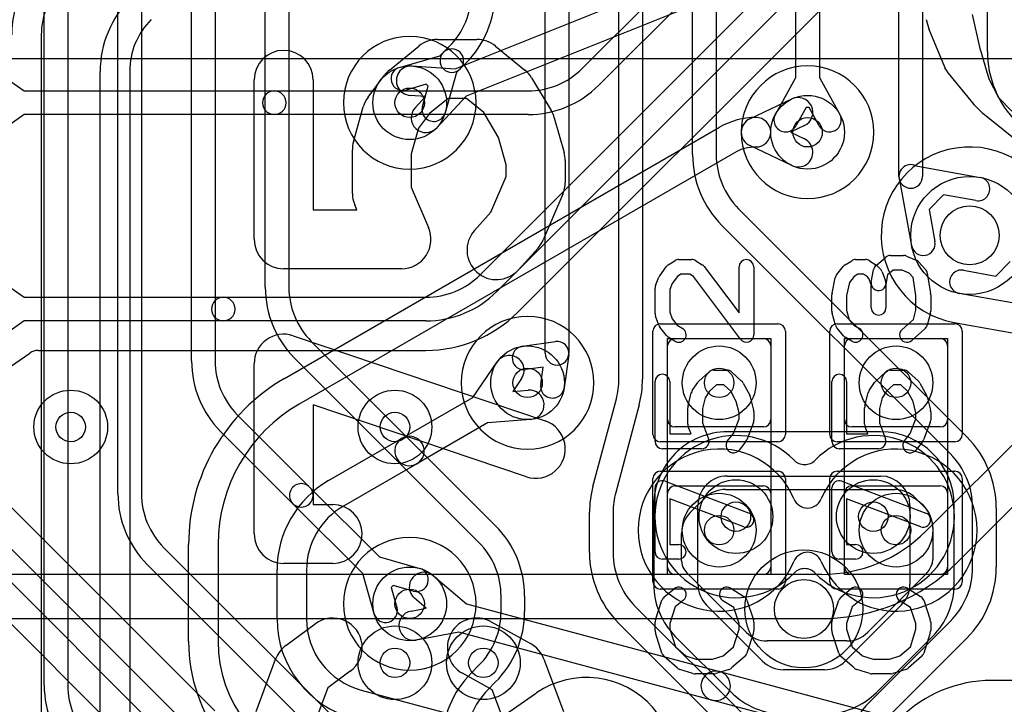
# Model space of a CAD drawing. Extents: x -0.9 to 20.9, y 0 to 28.
# Tile 24 of 44: x 7.4 to 10.8, y 10.1 to 12.4. Entities that reach past the tile are written whole.
import ezdxf

# ---------------------------------------------------------------- set-up
doc = ezdxf.new("R2010")
doc.units = 0
for name, color, linetype in [('1-2-via', 1, 'CONTINUOUS'), ('1-3-via', 1, 'CONTINUOUS'), ('3-4-bvh', 1, 'CONTINUOUS'), ('4-5-via', 1, 'CONTINUOUS'), ('4-6-via', 1, 'CONTINUOUS'), ('5-6-via', 1, 'CONTINUOUS'), ('L1', 3, 'CONTINUOUS'), ('L2', 3, 'CONTINUOUS'), ('L3', 3, 'CONTINUOUS'), ('L4', 3, 'CONTINUOUS'), ('L5', 7, 'CONTINUOUS'), ('L6', 7, 'CONTINUOUS'), ('MetalMask-A', 176, 'CONTINUOUS'), ('PartsArea-A', 111, 'CONTINUOUS'), ('PartsSilk-A', 221, 'CONTINUOUS'), ('PartsSilk-B', 221, 'CONTINUOUS'), ('Resist-A', 2, 'CONTINUOUS'), ('Silk-A', 140, 'CONTINUOUS'), ('Silk-B', 140, 'CONTINUOUS')]:
    doc.layers.add(name, color=color, linetype=linetype)

msp = doc.modelspace()

# ---------------------------------------------------------------- linework, layer by layer
at = {"layer": '1-2-via'}
for centre in [(9.8, 11.15), (10.4, 11.15)]:
    msp.add_circle(centre, 0.05, dxfattribs=at)
at = {"layer": '1-3-via'}
for centre in [(8.75, 12.1), (10.1, 12), (9.15, 11.15), (9.8, 10.65), (10.4, 10.65), (8.75, 10.4)]:
    msp.add_circle(centre, 0.05, dxfattribs=at)
at = {"layer": '3-4-bvh'}
for centre in [(10.65, 11.65), (10.08735, 10.3828)]:
    msp.add_circle(centre, 0.1, dxfattribs=at)
at = {"layer": '4-5-via'}
for centre in [(7.6, 11), (8.7, 11), (8.7, 10.2)]:
    msp.add_circle(centre, 0.05, dxfattribs=at)
at = {"layer": '4-6-via'}
for centre in [(9.8568, 10.69596), (10.323, 10.69596)]:
    msp.add_circle(centre, 0.05, dxfattribs=at)
at = {"layer": '5-6-via'}
msp.add_circle((9, 10.2), 0.05, dxfattribs=at)
at = {"layer": 'L1'}
for p, q in [((8.90436, 12.21559), (9.88402, 12.60746)), ((9.92116, 12.51462), (8.9415, 12.12275)), ((7.5, 12.33041), (7.5, 8.47426)), ((7.7, 8.67426), (7.7, 12.20609)), ((7.8, 12.20609), (7.8, 8.67426)), ((8.75781, 12.22475), (8.90436, 12.21559)), ((8.80416, 12.12166), (8.75157, 12.12495)), ((8.76834, 12.08301), (8.80416, 12.12166)), ((8.9415, 12.12275), (8.8417, 12.01505)), ((9.90358, 12.04517), (10.04642, 12.11293)), ((8.325, 11.16442), (9.80164, 12.01694)), ((10.08928, 12.02259), (10.04166, 12)), ((10.04166, 12), (10.08928, 11.97741)), ((9.85164, 11.93034), (8.375, 11.07781)), ((10.04642, 11.88707), (9.90358, 11.95483)), ((9.65, 11.3), (9.95, 11.3)), ((10.25, 11.3), (10.55, 11.3)), ((9.625, 11.025), (9.625, 11.275)), ((9.975, 11.275), (9.975, 11.025)), ((10.225, 11.025), (10.225, 11.275)), ((10.575, 11.275), (10.575, 11.025)), ((8.9637, 11.10017), (9.04714, 11.22102)), ((9.12942, 11.1642), (9.09948, 11.12084)), ((9.09948, 11.12084), (9.15201, 11.12508)), ((8.72422, 10.96191), (8.9637, 11.10017)), ((9.16007, 11.0254), (9.01371, 11.01358)), ((9.01371, 11.01358), (8.77422, 10.87531)), ((9.95, 11), (9.65, 11)), ((10.55, 11), (10.25, 11)), ((8.475, 10.81803), (8.72422, 10.96191)), ((8.77422, 10.87531), (8.525, 10.73142)), ((9.65, 10.8), (9.95, 10.8)), ((10.25, 10.8), (10.55, 10.8)), ((9.625, 10.525), (9.625, 10.775)), ((9.975, 10.775), (9.975, 10.525)), ((10.225, 10.525), (10.225, 10.775)), ((10.575, 10.775), (10.575, 10.525)), ((8, 10.27235), (8, 10.6015)), ((8.1, 10.6015), (8.1, 10.27235)), ((8.3, 10.34912), (8.3, 10.51492)), ((8.4, 10.51492), (8.4, 10.34912)), ((8.83098, 10.49522), (8.94283, 10.4001)), ((9.95, 10.5), (9.65, 10.5)), ((10.55, 10.5), (10.25, 10.5)), ((8.80634, 10.3849), (8.7662, 10.41904)), ((8.94283, 10.4001), (9.80097, 10.17018)), ((8.75451, 10.37541), (8.80634, 10.3849)), ((8.91696, 10.3035), (8.77253, 10.27705)), ((9.77509, 10.07358), (8.91696, 10.3035)), ((9.80097, 10.17018), (10.66997, 9.93735)), ((8.58529, 10.10764), (9.66999, 9.817)), ((10.64409, 9.84076), (9.77509, 10.07358))]:
    msp.add_line(p, q, dxfattribs=at)
for centre in [(8.75, 12.1), (10.1, 12), (9.15, 11.15), (9.8, 11.15), (10.4, 11.15), (9.8, 10.65), (10.4, 10.65), (8.75, 10.4)]:
    msp.add_circle(centre, 0.125, dxfattribs=at)
for centre, radius, start, end in [((7.75, 12.33041), 0.35, 135, 180), ((7.75, 12.33041), 0.25, 135, 180), ((8.05, 12.20609), 0.35, 135, 180), ((8.05, 12.20609), 0.25, 135, 180), ((8.75469, 12.17485), 0.05, 86.42224, -93.57588), ((10.06785, 12.06776), 0.05, -64.61894, 115.37858), ((8.80502, 12.04903), 0.05, 137.18827, -42.81858), ((9.92501, 11.80326), 0.24674, 90, 120.00027), ((9.92501, 12), 0.05, 115.38106, -115.38106), ((9.92501, 12), 0.05, -90, 90), ((10.06785, 11.93224), 0.05, -115.38106, 64.62142), ((9.92501, 11.80326), 0.14674, 90, 120.00011), ((9.65, 11.275), 0.025, 90, 180), ((9.95, 11.275), 0.025, 0, 90), ((10.25, 11.275), 0.025, 90, 180), ((10.55, 11.275), 0.025, 0, 90), ((9.08828, 11.19261), 0.05, -34.62775, 145.37613), ((8.65, 10.6015), 0.65, 119.99985, 180), ((9.15604, 11.07524), 0.05, -85.37719, 94.61828), ((8.65, 10.6015), 0.55, 120.00021, 180), ((9.65, 11.025), 0.025, 180, -90), ((9.95, 11.025), 0.025, -90, 0), ((10.25, 11.025), 0.025, 180, -90), ((10.55, 11.025), 0.025, -90, 0), ((8.74922, 10.91861), 0.05, 120.00073, -60.00005), ((8.74922, 10.91861), 0.05, -59.99927, 120.00048), ((8.65, 10.51492), 0.35, 119.99991, 180), ((9.65, 10.775), 0.025, 90, 180), ((9.95, 10.775), 0.025, 0, 90), ((10.25, 10.775), 0.025, 90, 180), ((10.55, 10.775), 0.025, 0, 90), ((8.65, 10.51492), 0.25, 120.00073, 180), ((9.65, 10.525), 0.025, 180, -90), ((9.95, 10.525), 0.025, -90, 0), ((10.25, 10.525), 0.025, 180, -90), ((10.55, 10.525), 0.025, -90, 0), ((8.79859, 10.45713), 0.05, 49.62368, -130.37724), ((8.76352, 10.32623), 0.05, 100.38172, -79.6219), ((8.65, 10.34912), 0.35, 180, -105.00068), ((8.65, 10.34912), 0.25, 180, -105.00125), ((8.55, 10.27234), 0.55, 179.99896, -105.00014), ((8.55, 10.27234), 0.45, 179.99873, -105.00007), ((9.78803, 10.12188), 0.05, 75.00215, -104.99829), ((9.78803, 10.12188), 0.05, -104.99785, 75.00099)]:
    msp.add_arc(centre, radius, start, end, dxfattribs=at)
at = {"layer": 'L2'}
for centre in [(8.75, 12.1), (10.1, 12), (9.15, 11.15), (9.8, 11.15), (10.4, 11.15), (9.8, 10.65), (10.4, 10.65), (8.75, 10.4)]:
    msp.add_circle(centre, 0.125, dxfattribs=at)
for centre, radius, start, end in [((8.75, 12.1), 0.22504, 90, -90), ((8.75, 12.1), 0.22504, -90, 90), ((10.1, 12), 0.22504, 90, -90), ((10.1, 12), 0.22504, -90, 90), ((9.15, 11.15), 0.22504, 90, -90), ((9.15, 11.15), 0.22504, -90, 90), ((9.8, 10.65), 0.27505, 22.62692, -22.62692), ((10.4, 10.65), 0.27505, -157.37309, 157.37309), ((10.1, 10.77505), 0.04997, -157.36602, -22.63398), ((8.75, 10.4), 0.22504, 90, -90), ((8.75, 10.4), 0.22504, -90, 90), ((10.1, 10.52495), 0.04997, 22.63398, 157.36602)]:
    msp.add_arc(centre, radius, start, end, dxfattribs=at)
at = {"layer": 'L3'}
for p, q in [((10.71, 12.27426), (10.71, 14.27574)), ((10.41, 11.85), (10.41, 14.22573)), ((10.49, 14.22573), (10.49, 11.85)), ((9.71, 11.92426), (9.71, 13.87574)), ((9.79, 13.87574), (9.79, 11.92426)), ((9.46, 11.1627), (9.46, 13.77574)), ((9.54, 13.77574), (9.54, 11.1627)), ((9.21, 11.25), (9.21, 13.57574)), ((9.29, 13.57574), (9.29, 11.25)), ((8.26007, 11.47419), (8.26007, 13.34469)), ((8.34007, 13.34469), (8.34007, 11.47419)), ((8.01, 11.22426), (8.01, 13.2412)), ((8.09, 13.2412), (8.09, 11.22426)), ((7.76, 10.77426), (7.76, 13.1376)), ((7.84, 13.1376), (7.84, 10.77426)), ((7.51, 10.12426), (7.51, 13.03409)), ((7.59, 13.03409), (7.59, 10.12426)), ((10.06, 12.18535), (10.06, 13.02536)), ((10.14, 13.02536), (10.14, 12.18535)), ((8.8528, 12.25936), (8.86465, 12.27121)), ((8.86465, 12.27121), (8.88385, 12.29041)), ((8.71567, 12.22019), (8.8528, 12.25936)), ((8.94042, 12.23384), (8.92121, 12.21465)), ((8.90936, 12.2028), (8.87019, 12.06567)), ((8.92121, 12.21465), (8.90936, 12.2028)), ((8.80579, 12.16273), (8.73765, 12.14327)), ((8.81273, 12.15579), (8.80579, 12.16273)), ((9.99075, 12.06073), (10.06, 12.18535)), ((10.14, 12.18535), (10.20925, 12.06073)), ((8.79327, 12.08765), (8.81273, 12.15579)), ((10.09508, 12.0838), (10.06067, 12.02187)), ((10.10492, 12.0838), (10.09508, 12.0838)), ((10.13933, 12.02187), (10.10492, 12.0838)), ((10.46791, 11.88577), (10.68524, 11.84687)), ((10.45313, 11.61476), (10.41423, 11.83209)), ((10.56162, 11.78773), (10.51227, 11.73838)), ((10.67114, 11.76813), (10.56162, 11.78773)), ((9.86615, 11.74041), (10.64042, 10.96616)), ((10.51227, 11.73838), (10.53187, 11.62886)), ((10.58385, 10.90959), (9.80958, 11.68384)), ((8.41622, 11.29034), (9.04042, 10.66616)), ((9.13249, 11.27377), (9.24439, 11.28961)), ((8.98385, 10.60959), (8.35965, 11.23377)), ((9.28961, 11.24439), (9.27377, 11.13249)), ((9.20293, 11.20293), (9.14371, 11.19455)), ((9.19455, 11.14371), (9.20293, 11.20293)), ((9.37159, 10.7985), (9.45114, 11.0954)), ((9.52841, 11.0747), (9.44886, 10.7778)), ((8.16615, 11.04042), (8.41034, 10.79621)), ((8.35378, 10.73965), (8.10958, 10.98385)), ((8.41034, 10.79621), (8.64721, 10.55934)), ((9.70174, 10.70947), (9.75111, 10.75884)), ((9.82182, 10.78813), (10.39556, 10.78814)), ((10.46628, 10.75884), (10.49582, 10.72929)), ((8.59064, 10.5028), (8.35378, 10.73965)), ((10.66, 10.52426), (10.66, 10.72574)), ((10.74, 10.72574), (10.74, 10.52426)), ((9.36, 10.57426), (9.36, 10.7105)), ((9.44, 10.7105), (9.44, 10.57426)), ((10.52511, 10.6586), (10.52512, 10.55099)), ((9.67245, 10.54548), (9.67245, 10.63876)), ((7.91615, 10.59041), (8.49042, 10.01616)), ((8.64721, 10.55934), (8.78431, 10.5202)), ((8.43385, 9.95959), (7.85958, 10.53384)), ((8.62981, 10.36567), (8.59064, 10.5028)), ((9.89224, 10.30336), (9.69381, 10.5018)), ((10.49913, 10.49821), (10.30429, 10.30338)), ((8.69422, 10.46273), (8.68727, 10.45577)), ((8.76235, 10.44328), (8.69422, 10.46273)), ((8.68727, 10.45577), (8.70673, 10.38765)), ((9.06, 10.37426), (9.06, 10.42574)), ((9.14, 10.42574), (9.14, 10.37426)), ((9.51615, 10.39041), (9.89042, 10.01616)), ((9.83385, 9.95959), (9.45958, 10.33384)), ((10.30958, 10.06616), (10.58385, 10.34041)), ((10.2336, 10.27409), (9.96296, 10.27406)), ((10.64042, 10.28384), (10.36615, 10.00959)), ((8.95958, 10.16616), (8.98385, 10.19041)), ((9.04042, 10.13384), (9.01615, 10.10959))]:
    msp.add_line(p, q, dxfattribs=at)
for centre, radius in [((8.75, 12.1), 0.125), ((10.1, 12), 0.125), ((10.65, 11.65), 0.2), ((9.15, 11.15), 0.125), ((9.8, 10.65), 0.125), ((10.4, 10.65), 0.125), ((10.08735, 10.3828), 0.2), ((8.75, 10.4), 0.125)]:
    msp.add_circle(centre, radius, dxfattribs=at)
for centre, radius, start, end in [((8.7, 12.47426), 0.26, -45, 0), ((8.7, 12.47426), 0.34, -45, 0), ((8.89293, 12.24293), 0.04, 135, -45), ((8.89293, 12.24293), 0.04, -45, 135), ((11.05, 12.27426), 0.34, 180, -135), ((8.72666, 12.18173), 0.04, 105.94736, -74.05924), ((8.83173, 12.07666), 0.04, 164.05264, -15.94077), ((10.02571, 12.0413), 0.04, 150.93566, -29.06043), ((10.17429, 12.0413), 0.04, -150.93566, 29.06043), ((10.05, 11.92426), 0.34, 180, -135), ((10.05, 11.92426), 0.26, 180, -135), ((10.45, 11.85), 0.04, 63.40292, -153.40292), ((10.45, 11.85), 0.04, 180, 0), ((10.67819, 11.8075), 0.04, -100.15237, 79.85262), ((10.4925, 11.62181), 0.04, -169.84763, 10.14738), ((8.60007, 11.47419), 0.34, 180, -135), ((8.60007, 11.47419), 0.26, 180, -135), ((9.1381, 11.23416), 0.04, 98.06124, -81.94303), ((9.25, 11.25), 0.04001, -8.06124, 98.06124), ((9.25, 11.25), 0.04, 180, 0), ((8.35, 11.22426), 0.34, 180, -135.00119), ((8.35, 11.22426), 0.26, 180, -135.00156), ((9.2, 11.1627), 0.26, -15.00068, 0), ((9.2, 11.1627), 0.34, -15.00046, 0), ((9.23416, 11.1381), 0.04, 171.93876, -8.05697), ((10.4, 10.72574), 0.34, 0, 45), ((10.4, 10.72574), 0.26, 0, 45), ((8.38206, 10.76793), 0.04, 45, -134.99922), ((8.38206, 10.76793), 0.04, -135, 45), ((9.7, 10.7105), 0.34, 164.99954, 180), ((8.1, 10.77426), 0.34, 180, -135), ((8.1, 10.77426), 0.26, 180, -135), ((9.7, 10.7105), 0.26, 164.99846, 180), ((9.82182, 10.68813), 0.1, 90, 135), ((10.39556, 10.68814), 0.1, 44.9919, 90.00093), ((10.42511, 10.65858), 0.1, 0.01146, 45.00055), ((9.77245, 10.63876), 0.1, 135, 180), ((8.8, 10.42574), 0.34, 0, 45), ((8.8, 10.42574), 0.26, 0, 45), ((9.7, 10.57426), 0.34, 180, -135), ((9.7, 10.57426), 0.26, 180, -135), ((9.72242, 10.54548), 0.04997, 180, -147.29577), ((10.42846, 10.56896), 0.1, -45.03241, -21.05026), ((10.47515, 10.55099), 0.04997, -21.04986, 0), ((10.4, 10.52426), 0.26, -45, 0), ((10.4, 10.52426), 0.34, -45, 0), ((8.77333, 10.48174), 0.04, -105.93359, 74.06541), ((9.76452, 10.57251), 0.1, -147.29679, -135), ((8.66827, 10.37666), 0.04, -164.05264, 15.94179), ((8.8, 10.37426), 0.26, -45, 0), ((8.8, 10.37426), 0.34, -45, 0), ((9.96295, 10.37406), 0.1, -135.00405, -89.99352), ((10.23358, 10.37409), 0.1, -89.98854, -45.00128), ((9.2, 9.92574), 0.34, 135, 180), ((7.85, 10.12426), 0.34, 180, -135.00119), ((7.85, 10.12426), 0.26, 180, -135.00156), ((9.2, 9.92574), 0.26, 135, 180), ((10.55, 9.82574), 0.34, 135, 180)]:
    msp.add_arc(centre, radius, start, end, dxfattribs=at)
at = {"layer": 'L4'}
for p, q in [((9.33539, 12.21615), (11.68385, 14.56461)), ((11.74042, 14.50804), (9.39196, 12.15958)), ((8.98895, 11.51615), (11.00108, 13.52828)), ((11.05764, 13.47172), (9.04552, 11.45958)), ((9.11626, 11.38884), (11.01314, 13.28572)), ((7.26429, 12.26413), (7.44255, 12.14)), ((7.44255, 12.14), (8.29076, 12.14)), ((8.29076, 12.14), (9.15154, 12.14)), ((7.44255, 12.06), (7.26429, 11.93587)), ((8.29076, 12.06), (7.44255, 12.06)), ((9.15154, 12.06), (8.29076, 12.06)), ((7.26429, 11.56413), (7.44255, 11.44)), ((10.73838, 11.51227), (10.78773, 11.56162)), ((10.62886, 11.53187), (10.73838, 11.51227)), ((7.44255, 11.44), (8.11754, 11.44)), ((8.11754, 11.44), (8.8051, 11.44)), ((10.83209, 11.41423), (10.61476, 11.45313)), ((7.44255, 11.36), (7.26429, 11.23587)), ((8.11754, 11.36), (7.44255, 11.36)), ((8.8051, 11.36), (8.11754, 11.36)), ((10.59716, 11.35465), (10.8009, 11.31818)), ((7.48963, 11.25996), (8.8051, 11.25996)), ((7.32324, 11.15502), (7.46108, 11.251)), ((6.81615, 11.16817), (8.01817, 9.96615)), ((7.9616, 9.90958), (6.75958, 11.1116)), ((6.68884, 11.04086), (7.89086, 9.83884)), ((8.08892, 10.0369), (7.11114, 11.01468)), ((10.34732, 10.98364), (9.82805, 10.98364)), ((9.82805, 10.8336), (10.34732, 10.8336)), ((9.57801, 10.73356), (9.57802, 10.46653)), ((9.72808, 10.4665), (9.72805, 10.73359)), ((10.44732, 10.7336), (10.44732, 10.46654)), ((10.59736, 10.46654), (10.59736, 10.7336)), ((9.94739, 10.20577), (9.75737, 10.39579)), ((10.41803, 10.39583), (10.22799, 10.20579)), ((9.65125, 10.28973), (9.8413, 10.09968)), ((10.33407, 10.09969), (10.52412, 10.28974)), ((10.1573, 10.1765), (10.0181, 10.17648)), ((11.4768, 10.14004), (10.72426, 10.14004)), ((9.17676, 10.09498), (9.03892, 9.999))]:
    msp.add_line(p, q, dxfattribs=at)
for centre, radius in [((10.65, 11.65), 0.2), ((7.6, 11), 0.125), ((8.7, 11), 0.125), ((9.8568, 10.69596), 0.125), ((10.323, 10.69596), 0.125), ((10.08735, 10.3828), 0.2), ((8.7, 10.2), 0.125)]:
    msp.add_circle(centre, radius, dxfattribs=at)
for centre, radius, start, end in [((9.15154, 12.4), 0.26, -90, -45), ((8.29076, 12.1), 0.04, 90, -90), ((8.29076, 12.1), 0.04, -90, 90), ((9.15154, 12.4), 0.34, -90, -45), ((10.65, 11.65), 0.30004, 10.40135, -100.40135), ((10.62181, 11.4925), 0.04, 79.84763, -100.14738), ((8.8051, 11.7), 0.26, -90, -45), ((8.8051, 11.7), 0.34, -90, -45), ((8.11754, 11.4), 0.04, 90, -90), ((8.11754, 11.4), 0.04, -90, 90), ((8.8051, 11.70001), 0.44005, -90, -45.00092), ((10.58681, 11.30574), 0.04997, 78.60912, 79.6008), ((10.62176, 11.49253), 0.14006, -100.31509, -100.1241), ((10.58836, 11.30546), 0.04997, 79.85719, 79.87976), ((7.48963, 11.20999), 0.04997, 90, 124.84454), ((9.82805, 10.7336), 0.25004, 90, -179.99083), ((10.34732, 10.7336), 0.25004, 0, 90), ((9.82805, 10.7336), 0.1, 90, -179.99427), ((10.34732, 10.7336), 0.1, 0, 90), ((9.82806, 10.46654), 0.25004, -179.99845, -135), ((9.82808, 10.4665), 0.1, 180, -135), ((10.34732, 10.46654), 0.1, -45, 0), ((10.34732, 10.46655), 0.25004, -45.00162, -0.00229), ((10.0181, 10.27648), 0.1, -135, -90), ((10.15728, 10.2765), 0.1, -89.98854, -45), ((9.35, 9.85), 0.30004, -124.3786, 124.3786), ((10.72425, 9.69999), 0.44005, 89.9987, 134.88031), ((9.14887, 10.13644), 0.04997, -56.07141, -54.28371), ((9.35318, 9.85224), 0.30005, 125.59384, 125.71149), ((9.25938, 9.98184), 0.14007, 124.37875, 125.24904), ((9.15236, 10.13887), 0.04997, -56.01415, -55.61667), ((10.01811, 10.27648), 0.25004, -135.00162, -90.00229), ((10.15727, 10.2765), 0.25004, -89.99292, -45.00162)]:
    msp.add_arc(centre, radius, start, end, dxfattribs=at)
at = {"layer": 'L5'}
for centre in [(7.6, 11), (8.7, 11), (9.8568, 10.69596), (10.323, 10.69596), (8.7, 10.2), (9, 10.2)]:
    msp.add_circle(centre, 0.125, dxfattribs=at)
for centre, radius, start, end in [((9.8568, 10.69596), 0.27504, 44.17361, -44.17361), ((10.323, 10.69596), 0.27503, -135.82349, 135.82348), ((10.08991, 10.92244), 0.04997, -135.82703, -44.17297), ((10.08991, 10.46948), 0.04997, 44.17297, 135.82703)]:
    msp.add_arc(centre, radius, start, end, dxfattribs=at)
at = {"layer": 'L6'}
for p, q in [((5.71421, 12.25), (11.05, 12.25)), ((11.33284, 11.47786), (10.50143, 10.64645)), ((10.60751, 10.54035), (11.43894, 11.37177)), ((10.14787, 10.5), (6.4, 10.5)), ((6.4, 10.34996), (10.14787, 10.34996))]:
    msp.add_line(p, q, dxfattribs=at)
for centre in [(9.8568, 10.69596), (10.323, 10.69596), (9, 10.2)]:
    msp.add_circle(centre, 0.125, dxfattribs=at)
for centre, radius, start, end in [((10.14788, 11), 0.5, -90.00115, -45), ((10.14787, 11), 0.65004, -90, -45.00062)]:
    msp.add_arc(centre, radius, start, end, dxfattribs=at)
at = {"layer": 'MetalMask-A'}
for p, q in [((9.65, 11.3), (9.95, 11.3)), ((10.25, 11.3), (10.55, 11.3)), ((9.625, 11.025), (9.625, 11.275)), ((9.975, 11.275), (9.975, 11.025)), ((10.225, 11.025), (10.225, 11.275)), ((10.575, 11.275), (10.575, 11.025)), ((9.95, 11), (9.65, 11)), ((10.55, 11), (10.25, 11)), ((9.65, 10.8), (9.95, 10.8)), ((10.25, 10.8), (10.55, 10.8)), ((9.625, 10.525), (9.625, 10.775)), ((9.975, 10.775), (9.975, 10.525)), ((10.225, 10.525), (10.225, 10.775)), ((10.575, 10.775), (10.575, 10.525)), ((9.95, 10.5), (9.65, 10.5)), ((10.55, 10.5), (10.25, 10.5))]:
    msp.add_line(p, q, dxfattribs=at)
for centre, start, end in [((9.65, 11.275), 90, 180), ((9.95, 11.275), 0, 90), ((10.25, 11.275), 90, 180), ((10.55, 11.275), 0, 90), ((9.65, 11.025), 180, -90), ((9.95, 11.025), -90, 0), ((10.25, 11.025), 180, -90), ((10.55, 11.025), -90, 0), ((9.65, 10.775), 90, 180), ((9.95, 10.775), 0, 90), ((10.25, 10.775), 90, 180), ((10.55, 10.775), 0, 90), ((9.65, 10.525), 180, -90), ((9.95, 10.525), -90, 0), ((10.25, 10.525), 180, -90), ((10.55, 10.525), -90, 0)]:
    msp.add_arc(centre, 0.025, start, end, dxfattribs=at)
at = {"layer": 'PartsArea-A'}
for p, q in [((9.625, 10.5), (9.625, 11.3)), ((9.625, 11.3), (9.975, 11.3)), ((9.975, 11.3), (9.975, 10.5)), ((10.225, 10.5), (10.225, 11.3)), ((10.225, 11.3), (10.575, 11.3)), ((10.575, 11.3), (10.575, 10.5)), ((9.975, 10.5), (9.625, 10.5)), ((10.575, 10.5), (10.225, 10.5))]:
    msp.add_line(p, q, dxfattribs=at)
at = {"layer": 'PartsSilk-A'}
for p, q in [((9.62749, 11.55037), (9.64971, 11.56426)), ((9.66296, 11.56806), (9.70741, 11.56806)), ((9.72066, 11.56426), (9.74288, 11.55037)), ((10.22749, 11.55037), (10.24971, 11.56426)), ((10.26296, 11.56806), (10.2963, 11.56806)), ((10.30955, 11.56426), (10.33177, 11.55037)), ((10.33215, 11.54838), (10.36548, 11.57615)), ((10.38148, 11.58194), (10.42593, 11.58194)), ((10.43554, 11.58002), (10.46887, 11.56614)), ((10.47795, 11.55967), (10.50017, 11.53467)), ((9.5983, 11.51331), (9.62052, 11.54387)), ((9.74961, 11.5442), (9.86759, 11.38733)), ((9.86759, 11.38733), (9.86759, 11.54306)), ((9.91759, 11.54306), (9.91759, 11.3125)), ((10.199, 11.51701), (10.22122, 11.54479)), ((10.31613, 11.49188), (10.32354, 11.53355)), ((10.3362, 11.54685), (10.34731, 11.53574)), ((10.35313, 11.5266), (10.36424, 11.49604)), ((10.39053, 11.53194), (10.37117, 11.51581)), ((10.42093, 11.53194), (10.39053, 11.53194)), ((10.44437, 11.52218), (10.42093, 11.53194)), ((9.5842, 11.48011), (9.59531, 11.50789)), ((9.65811, 11.51054), (9.64057, 11.48643)), ((9.67013, 11.51806), (9.65811, 11.51054)), ((9.70024, 11.51806), (9.67013, 11.51806)), ((9.71244, 11.51043), (9.70024, 11.51806)), ((9.87261, 11.29747), (9.71244, 11.51043)), ((10.18295, 11.45376), (10.19406, 11.50654)), ((10.2576, 11.51023), (10.24176, 11.49042)), ((10.27013, 11.51806), (10.2576, 11.51023)), ((10.28913, 11.51806), (10.27013, 11.51806)), ((10.30285, 11.50948), (10.28913, 11.51806)), ((10.30803, 11.5043), (10.30285, 11.50948)), ((10.31574, 11.4831), (10.30803, 11.5043)), ((10.37117, 11.51581), (10.36535, 11.48312)), ((10.45795, 11.50691), (10.44437, 11.52218)), ((10.46759, 11.44662), (10.45795, 11.50691)), ((10.50617, 11.52201), (10.51728, 11.45256)), ((9.58241, 11.38472), (9.58241, 11.47083)), ((9.64057, 11.48643), (9.63241, 11.46602)), ((9.63241, 11.46602), (9.63241, 11.38912)), ((10.24176, 11.49042), (10.23241, 11.44601)), ((10.31574, 11.40417), (10.31574, 11.4831)), ((10.36574, 11.4875), (10.36574, 11.40417)), ((10.18241, 11.39306), (10.18241, 11.44861)), ((10.23241, 11.44601), (10.23241, 11.39634)), ((10.46759, 11.39634), (10.46759, 11.44662)), ((10.51759, 11.44861), (10.51759, 11.39306)), ((10.23241, 11.39634), (10.24115, 11.36356)), ((10.45929, 11.36519), (10.46759, 11.39634)), ((9.59503, 11.34563), (9.58392, 11.37618)), ((9.63241, 11.38912), (9.64061, 11.36658)), ((9.64061, 11.36658), (9.6576, 11.34533)), ((10.19436, 11.34495), (10.18325, 11.38662)), ((10.24115, 11.36356), (10.25704, 11.34568)), ((10.42058, 11.33131), (10.45929, 11.36519)), ((10.51675, 11.38662), (10.50564, 11.34495)), ((9.62122, 11.31077), (9.599, 11.33855)), ((9.6576, 11.34533), (9.67621, 11.3337)), ((10.22205, 11.30978), (10.19983, 11.33478)), ((10.25704, 11.34568), (10.27621, 11.3337)), ((10.49794, 11.33258), (10.4535, 11.29369)), ((9.64971, 11.2913), (9.62749, 11.30519)), ((10.24971, 11.2913), (10.22749, 11.30519)), ((9.78148, 11.19306), (9.82593, 11.19306)), ((10.38148, 11.19306), (10.42593, 11.19306)), ((9.73125, 11.15593), (9.76458, 11.18649)), ((9.84283, 11.18649), (9.87616, 11.15593)), ((10.33125, 11.15593), (10.36458, 11.18649)), ((10.44283, 11.18649), (10.47616, 11.15593)), ((9.58241, 10.95139), (9.58241, 11.15417)), ((9.63241, 11.15417), (9.63241, 10.97639)), ((9.70883, 11.12359), (9.72735, 11.15137)), ((9.79121, 11.14306), (9.76727, 11.12112)), ((9.8162, 11.14306), (9.79121, 11.14306)), ((9.83921, 11.12196), (9.8162, 11.14306)), ((9.88132, 11.14926), (9.90354, 11.10759)), ((10.18241, 10.95139), (10.18241, 11.15417)), ((10.23241, 11.15417), (10.23241, 10.97639)), ((10.30883, 11.12359), (10.32735, 11.15137)), ((10.39121, 11.14306), (10.36727, 11.12112)), ((10.4162, 11.14306), (10.39121, 11.14306)), ((10.43921, 11.12196), (10.4162, 11.14306)), ((10.48132, 11.14926), (10.50354, 11.10759)), ((9.69427, 11.07134), (9.70538, 11.11578)), ((9.75283, 11.09946), (9.74352, 11.0622)), ((9.76727, 11.12112), (9.75283, 11.09946)), ((9.85797, 11.08678), (9.83921, 11.12196)), ((9.90573, 11.10189), (9.91684, 11.05745)), ((10.29427, 11.07134), (10.30538, 11.11578)), ((10.35283, 11.09946), (10.34352, 11.0622)), ((10.36727, 11.12112), (10.35283, 11.09946)), ((10.45797, 11.08678), (10.43921, 11.12196)), ((10.50573, 11.10189), (10.51684, 11.05745)), ((9.69352, 11.00972), (9.69352, 11.06528)), ((9.74352, 11.0622), (9.74352, 11.01432)), ((9.86759, 11.04831), (9.85797, 11.08678)), ((10.29352, 11.00972), (10.29352, 11.06528)), ((10.34352, 11.0622), (10.34352, 11.01432)), ((10.46759, 11.04831), (10.45797, 11.08678)), ((9.8484, 10.97784), (9.86759, 11.02821)), ((9.86759, 11.02821), (9.86759, 11.04831)), ((9.91759, 11.05139), (9.91759, 11.02361)), ((10.4484, 10.97784), (10.46759, 11.02821)), ((10.46759, 11.02821), (10.46759, 11.04831)), ((10.51759, 11.05139), (10.51759, 11.02361)), ((9.70446, 10.97639), (9.69516, 11.00082)), ((9.74352, 11.01432), (9.7641, 10.96029)), ((9.91595, 11.01471), (9.89373, 10.95638)), ((10.30446, 10.97639), (10.29516, 11.00082)), ((10.34352, 11.01432), (10.3641, 10.96029)), ((10.51595, 11.01471), (10.49373, 10.95638)), ((9.63241, 10.97639), (9.70446, 10.97639)), ((9.82863, 10.95312), (9.8484, 10.97784)), ((10.23241, 10.97639), (10.30446, 10.97639)), ((10.42863, 10.95312), (10.4484, 10.97784)), ((9.74074, 10.92639), (9.60741, 10.92639)), ((9.88989, 10.94966), (9.86767, 10.92188)), ((10.34074, 10.92639), (10.20741, 10.92639)), ((10.48989, 10.94966), (10.46767, 10.92188)), ((9.58241, 10.57639), (9.58241, 10.79306)), ((9.61629, 10.81643), (9.90147, 10.70809)), ((10.18241, 10.57639), (10.18241, 10.79306)), ((10.21629, 10.81643), (10.50147, 10.70809)), ((9.88371, 10.66135), (9.63241, 10.75682)), ((9.63241, 10.75682), (9.63241, 10.60139)), ((10.48371, 10.66135), (10.23241, 10.75682)), ((10.23241, 10.75682), (10.23241, 10.60139)), ((9.63241, 10.60139), (9.66296, 10.60139)), ((10.23241, 10.60139), (10.26296, 10.60139)), ((9.66296, 10.55139), (9.60741, 10.55139)), ((10.26296, 10.55139), (10.20741, 10.55139)), ((9.61363, 10.42338), (9.64696, 10.45115)), ((9.83918, 10.45314), (9.88362, 10.42537)), ((10.21363, 10.42338), (10.24696, 10.45115)), ((10.43918, 10.45314), (10.48362, 10.42537)), ((9.58369, 10.3454), (9.60591, 10.41207)), ((9.6511, 10.38952), (9.63241, 10.33344)), ((9.67896, 10.41273), (9.6511, 10.38952)), ((9.8495, 10.38773), (9.81268, 10.41074)), ((9.89409, 10.41207), (9.91631, 10.3454)), ((10.18369, 10.3454), (10.20591, 10.41207)), ((10.2511, 10.38952), (10.23241, 10.33344)), ((10.27896, 10.41273), (10.2511, 10.38952)), ((10.4495, 10.38773), (10.41268, 10.41074)), ((10.49409, 10.41207), (10.51631, 10.3454)), ((9.86759, 10.33344), (9.8495, 10.38773)), ((10.46759, 10.33344), (10.4495, 10.38773)), ((9.58241, 10.30972), (9.58241, 10.3375)), ((9.63241, 10.33344), (9.63241, 10.31362)), ((9.86759, 10.31362), (9.86759, 10.33344)), ((9.91759, 10.3375), (9.91759, 10.30972)), ((10.18241, 10.30972), (10.18241, 10.3375)), ((10.23241, 10.33344), (10.23241, 10.31362)), ((10.46759, 10.31362), (10.46759, 10.33344)), ((10.51759, 10.3375), (10.51759, 10.30972)), ((9.60582, 10.23266), (9.5836, 10.3021)), ((9.63241, 10.31362), (9.65132, 10.25452)), ((9.84868, 10.25452), (9.86759, 10.31362)), ((9.9164, 10.3021), (9.89418, 10.23266)), ((10.20582, 10.23266), (10.1836, 10.3021)), ((10.23241, 10.31362), (10.25132, 10.25452)), ((10.44868, 10.25452), (10.46759, 10.31362)), ((10.5164, 10.3021), (10.49418, 10.23266)), ((9.65132, 10.25452), (9.68656, 10.22368)), ((9.68656, 10.22368), (9.72234, 10.2125)), ((9.77766, 10.2125), (9.81344, 10.22368)), ((9.81344, 10.22368), (9.84868, 10.25452)), ((10.25132, 10.25452), (10.28656, 10.22368)), ((10.28656, 10.22368), (10.32234, 10.2125)), ((10.37766, 10.2125), (10.41344, 10.22368)), ((10.41344, 10.22368), (10.44868, 10.25452)), ((9.65761, 10.18258), (9.61317, 10.22147)), ((9.72234, 10.2125), (9.77766, 10.2125)), ((9.88683, 10.22147), (9.84239, 10.18258)), ((10.25761, 10.18258), (10.21317, 10.22147)), ((10.32234, 10.2125), (10.37766, 10.2125)), ((10.48683, 10.22147), (10.44239, 10.18258)), ((9.71106, 10.16364), (9.66661, 10.17753)), ((9.78148, 10.1625), (9.71852, 10.1625)), ((9.83339, 10.17753), (9.78894, 10.16364)), ((10.31106, 10.16364), (10.26661, 10.17753)), ((10.38148, 10.1625), (10.31852, 10.1625)), ((10.43339, 10.17753), (10.38894, 10.16364))]:
    msp.add_line(p, q, dxfattribs=at)
for centre, start, end in [((9.66296, 11.54306), 90, 122.01002), ((9.70741, 11.54306), 57.99462, 90), ((9.89259, 11.54306), 0, 180), ((10.26296, 11.54306), 90, 122.01002), ((10.2963, 11.54306), 57.99462, 90), ((10.38148, 11.55694), 90, 129.8005), ((10.42593, 11.55694), 67.39424, 90), ((10.45926, 11.54306), 41.62783, 67.39112), ((9.64074, 11.52917), 122.00538, 143.97932), ((9.72963, 11.52917), 36.9524, 57.98998), ((10.24074, 11.52917), 122.00538, 141.34522), ((10.34815, 11.52917), 129.7909, 169.91674), ((10.31852, 11.52917), 45, 57.98998), ((10.32963, 11.51806), 19.97136, 45), ((10.48148, 11.51806), 9.08937, 41.63069), ((9.61852, 11.49861), 143.98274, 158.20215), ((10.21852, 11.50139), 141.33303, 168.11298), ((10.34074, 11.4875), 169.90837, -10.08326), ((10.34074, 11.4875), 0, 19.97859), ((9.60741, 11.47083), 158.2071, 180), ((10.20741, 11.44861), 168.11016, 180), ((10.49259, 11.44861), 0, 9.08867), ((10.20741, 11.39306), 180, -165.07115), ((10.34074, 11.40417), 180, 0), ((10.49259, 11.39306), -14.92551, 0), ((9.60741, 11.38472), 180, -160.01539), ((9.61852, 11.35417), -160.02081, -141.34522), ((9.66296, 11.3125), -122.00538, 57.98998), ((10.21852, 11.35139), -165.07449, -138.36931), ((10.26296, 11.3125), -122.00538, 57.98998), ((10.43704, 11.3125), 131.18808, -48.81042), ((10.48148, 11.35139), -48.81192, -14.92885), ((9.64074, 11.32639), -141.33303, -122.01002), ((9.89259, 11.3125), -143.0476, 0), ((10.24074, 11.32639), -138.37217, -122.01002), ((9.78148, 11.16806), 90, 132.51745), ((9.82593, 11.16806), 47.4797, 90), ((10.38148, 11.16806), 90, 132.51745), ((10.42593, 11.16806), 47.4797, 90), ((9.60741, 11.15417), 0, 180), ((10.20741, 11.15417), 0, 180), ((9.74815, 11.1375), 132.5203, 146.30993), ((9.85926, 11.1375), 28.0617, 47.48255), ((10.34815, 11.1375), 132.5203, 146.30993), ((10.45926, 11.1375), 28.0617, 47.48255), ((9.72963, 11.10972), 146.30358, 165.96376), ((9.88148, 11.09583), 14.03068, 28.0682), ((10.32963, 11.10972), 146.30358, 165.96376), ((10.48148, 11.09583), 14.03068, 28.0682), ((9.71852, 11.06528), 165.96932, 180), ((9.89259, 11.05139), 0, 14.03624), ((10.31852, 11.06528), 165.96932, 180), ((10.49259, 11.05139), 0, 14.03624), ((9.71852, 11.00972), 180, -159.14636), ((9.89259, 11.02361), -20.8565, 0), ((10.31852, 11.00972), 180, -159.14636), ((10.49259, 11.02361), -20.8565, 0), ((9.74074, 10.95139), -90, 20.8565), ((10.34074, 10.95139), -90, 20.8565), ((9.60741, 10.95139), 180, -90), ((9.84815, 10.9375), 141.33303, -38.65478), ((9.87037, 10.96528), -38.66697, -20.85364), ((10.20741, 10.95139), 180, -90), ((10.44815, 10.9375), 141.33303, -38.65478), ((10.47037, 10.96528), -38.66697, -20.85364), ((9.60741, 10.79306), 69.19449, 180), ((10.20741, 10.79306), 69.19449, 180), ((9.89259, 10.68472), -110.80551, 69.19819), ((10.49259, 10.68472), -110.80551, 69.19819), ((9.66296, 10.57639), -90, 90), ((10.26296, 10.57639), -90, 90), ((9.60741, 10.57639), 180, -90), ((10.20741, 10.57639), 180, -90), ((9.66296, 10.43194), -50.2091, 129.8005), ((9.82593, 10.43194), 57.99462, -122.00075), ((10.26296, 10.43194), -50.2091, 129.8005), ((10.42593, 10.43194), 57.99462, -122.00075), ((9.62963, 10.40417), 129.7909, 161.57954), ((9.87037, 10.40417), 18.42046, 57.99462), ((10.22963, 10.40417), 129.7909, 161.57954), ((10.47037, 10.40417), 18.42046, 57.99462), ((9.60741, 10.3375), 161.57954, 180), ((9.89259, 10.3375), 0, 18.42046), ((10.20741, 10.3375), 161.57954, 180), ((10.49259, 10.3375), 0, 18.42046), ((9.60741, 10.30972), 180, -162.25358), ((9.89259, 10.30972), -17.74642, 0), ((10.20741, 10.30972), 180, -162.25358), ((10.49259, 10.30972), -17.74642, 0), ((9.62963, 10.24028), -162.25358, -131.18808), ((9.87037, 10.24028), -48.81192, -17.74642), ((10.22963, 10.24028), -162.25358, -131.18808), ((10.47037, 10.24028), -48.81192, -17.74642), ((9.67407, 10.20139), -131.18808, -107.36223), ((9.71852, 10.1875), -107.36223, -90), ((9.78148, 10.1875), -90, -72.63777), ((9.82593, 10.20139), -72.63777, -48.81192), ((10.27407, 10.20139), -131.18808, -107.36223), ((10.31852, 10.1875), -107.36223, -90), ((10.38148, 10.1875), -90, -72.63777), ((10.42593, 10.20139), -72.63777, -48.81192)]:
    msp.add_arc(centre, 0.025, start, end, dxfattribs=at)
at = {"layer": 'PartsSilk-B'}
for p, q in [((10.65842, 12.39948), (10.68491, 12.2837)), ((10.50773, 12.36563), (10.50332, 12.38184)), ((10.51214, 12.34971), (10.50774, 12.36559)), ((10.56509, 12.22045), (10.51253, 12.34858)), ((10.68491, 12.2837), (10.68653, 12.27697)), ((10.68653, 12.27697), (10.68845, 12.27046)), ((10.68845, 12.27046), (10.70839, 12.20374)), ((10.57134, 12.21026), (10.56588, 12.21891)), ((10.57724, 12.20127), (10.57144, 12.21012)), ((10.66495, 12.09407), (10.57786, 12.20041)), ((10.70839, 12.20374), (10.71051, 12.19707)), ((10.71053, 12.19699), (10.71526, 12.18169)), ((10.71526, 12.18169), (10.74811, 12.11763)), ((10.67639, 12.08202), (10.66545, 12.09352)), ((10.74811, 12.11763), (10.79275, 12.07141)), ((10.6929, 12.06417), (10.67661, 12.08178)), ((10.85222, 11.93674), (10.694, 12.06315))]:
    msp.add_line(p, q, dxfattribs=at)
for centre, radius, start, end in [((10.51738, 12.36826), 0.01, -164.75493, -164.51881), ((10.52178, 12.35238), 0.01, -164.51881, -157.66661), ((10.57434, 12.22425), 0.01, -157.66661, -147.73965), ((10.5798, 12.2156), 0.01, -147.73965, -146.75506), ((10.5856, 12.20675), 0.01001, -146.75506, -140.67836), ((10.70098, 12.19404), 0.01, 17.16595, 17.63772), ((10.67269, 12.10041), 0.01, -140.67836, -136.41893), ((10.68386, 12.08867), 0.01, -138.32364, -136.45842), ((10.70024, 12.07096), 0.01, -137.22907, -128.624)]:
    msp.add_arc(centre, radius, start, end, dxfattribs=at)
at = {"layer": 'Resist-A'}
for p, q in [((9.575, 10.975), (9.575, 11.325)), ((9.6, 11.35), (10, 11.35)), ((10.025, 11.325), (10.025, 10.975)), ((10.175, 10.975), (10.175, 11.325)), ((10.2, 11.35), (10.6, 11.35)), ((10.625, 11.325), (10.625, 10.975)), ((10, 10.95), (9.6, 10.95)), ((10.6, 10.95), (10.2, 10.95)), ((9.575, 10.475), (9.575, 10.825)), ((9.6, 10.85), (10, 10.85)), ((10.025, 10.825), (10.025, 10.475)), ((10.175, 10.475), (10.175, 10.825)), ((10.2, 10.85), (10.6, 10.85)), ((10.625, 10.825), (10.625, 10.475)), ((10, 10.45), (9.6, 10.45)), ((10.6, 10.45), (10.2, 10.45))]:
    msp.add_line(p, q, dxfattribs=at)
for centre, start, end in [((9.6, 11.325), 90, 180), ((10, 11.325), 0, 90), ((10.2, 11.325), 90, 180), ((10.6, 11.325), 0, 90), ((9.6, 10.975), 180, -90), ((10, 10.975), -90, 0), ((10.2, 10.975), 180, -90), ((10.6, 10.975), -90, 0), ((9.6, 10.825), 90, 180), ((10, 10.825), 0, 90), ((10.2, 10.825), 90, 180), ((10.6, 10.825), 0, 90), ((9.6, 10.475), 180, -90), ((10, 10.475), -90, 0), ((10.2, 10.475), 180, -90), ((10.6, 10.475), -90, 0)]:
    msp.add_arc(centre, 0.025, start, end, dxfattribs=at)
at = {"layer": 'Silk-A'}
for p, q in [((8.84444, 12.31481), (8.97778, 12.31481)), ((8.68127, 12.21085), (8.78127, 12.29233)), ((9.04095, 12.29233), (9.14095, 12.21085)), ((8.60889, 12.11926), (8.66444, 12.19333)), ((8.22222, 11.63704), (8.22222, 12.17778)), ((8.42222, 12.17778), (8.42222, 11.73704)), ((9.16353, 12.18478), (9.23019, 12.07367)), ((8.88002, 12.11481), (8.8171, 12.06354)), ((8.9422, 12.11481), (8.88002, 12.11481)), ((9.00104, 12.06687), (8.9422, 12.11481)), ((8.55929, 11.96781), (8.59262, 12.08633)), ((8.8171, 12.06354), (8.7801, 12.01421)), ((9.0518, 11.98225), (9.00104, 12.06687)), ((9.2407, 12.0493), (9.27404, 11.93078)), ((8.7801, 12.01421), (8.75556, 11.92695)), ((9.07778, 11.8899), (9.0518, 11.98225)), ((8.55556, 11.79259), (8.55556, 11.94074)), ((8.75556, 11.92695), (8.75556, 11.81311)), ((9.27778, 11.9037), (9.27778, 11.82963)), ((9.07778, 11.85016), (9.07778, 11.8899)), ((9.02571, 11.72867), (9.07778, 11.85016)), ((8.75556, 11.81311), (8.81414, 11.67643)), ((9.26969, 11.79024), (9.20302, 11.63468)), ((8.42222, 11.73704), (8.57057, 11.73704)), ((8.57057, 11.73704), (8.56364, 11.7532)), ((8.97011, 11.6669), (9.02571, 11.72867)), ((9.18544, 11.60717), (9.11877, 11.5331)), ((8.72222, 11.53704), (8.32222, 11.53704)), ((8.35421, 11.30955), (9.20977, 11.02067)), ((8.22222, 10.63704), (8.22222, 11.21481)), ((9.14579, 10.83119), (8.42222, 11.0755)), ((8.42222, 11.0755), (8.42222, 10.73704)), ((8.42222, 10.73704), (8.48889, 10.73704)), ((8.48889, 10.53704), (8.32222, 10.53704)), ((8.32937, 10.25814), (8.42937, 10.33221)), ((9.02634, 10.33927), (9.15967, 10.2652)), ((8.22859, 10.03511), (8.29526, 10.21289)), ((9.20474, 10.21289), (9.27141, 10.03511)), ((8.54841, 10.17149), (8.47215, 10.11501)), ((9.03039, 10.10823), (8.92922, 10.16443)), ((8.47215, 10.11501), (8.42222, 9.98187)), ((9.07778, 9.98187), (9.03039, 10.10823))]:
    msp.add_line(p, q, dxfattribs=at)
for centre, start, end in [((8.84444, 12.21481), 90, 129.17315), ((8.97778, 12.21481), 50.82387, 90), ((8.32222, 12.17778), 0, 180), ((8.74444, 12.13333), 129.17613, 143.13134), ((9.07778, 12.13333), 30.96376, 50.82685), ((8.68889, 12.05926), 143.1301, 164.29304), ((9.14444, 12.02222), 15.71243, 30.96148), ((8.65556, 11.94074), 164.29464, 180), ((9.17778, 11.9037), 0, 15.71144), ((9.17778, 11.82963), -23.19859, 0), ((8.65556, 11.79259), 180, -156.80274), ((8.72222, 11.63704), -90, 23.19633), ((9.04444, 11.6), 138.01151, -41.9902), ((8.32222, 11.63704), 180, -90), ((9.11111, 11.67407), -41.98849, -23.19903), ((8.32222, 11.21481), 71.34218, 180), ((9.17778, 10.92593), -108.65782, 71.34274), ((8.48889, 10.63704), -90, 90), ((8.32222, 10.63704), 180, -90), ((8.48889, 10.25185), -53.47387, 126.52735), ((8.97778, 10.25185), 60.94873, -119.05387), ((8.38889, 10.17778), 126.52613, 159.44463), ((9.11111, 10.17778), 20.55538, 60.94873)]:
    msp.add_arc(centre, 0.1, start, end, dxfattribs=at)
at = {"layer": 'Silk-B'}
for p, q in [((10.65842, 12.39948), (10.68491, 12.2837)), ((10.50773, 12.36563), (10.50332, 12.38184)), ((10.51214, 12.34971), (10.50774, 12.36559)), ((10.56509, 12.22045), (10.51253, 12.34858)), ((10.68491, 12.2837), (10.68653, 12.27697)), ((10.68653, 12.27697), (10.68845, 12.27046)), ((10.68845, 12.27046), (10.70839, 12.20374)), ((10.57134, 12.21026), (10.56588, 12.21891)), ((10.57724, 12.20127), (10.57144, 12.21012)), ((10.66495, 12.09407), (10.57786, 12.20041)), ((10.70839, 12.20374), (10.71051, 12.19707)), ((10.71053, 12.19699), (10.71526, 12.18169)), ((10.71526, 12.18169), (10.74811, 12.11763)), ((10.67639, 12.08202), (10.66545, 12.09352)), ((10.74811, 12.11763), (10.79275, 12.07141)), ((10.6929, 12.06417), (10.67661, 12.08178)), ((10.85222, 11.93674), (10.694, 12.06315))]:
    msp.add_line(p, q, dxfattribs=at)
for centre, radius, start, end in [((10.51738, 12.36826), 0.01, -164.75493, -164.51881), ((10.52178, 12.35238), 0.01, -164.51881, -157.66661), ((10.57434, 12.22425), 0.01, -157.66661, -147.73965), ((10.5798, 12.2156), 0.01, -147.73965, -146.75506), ((10.5856, 12.20675), 0.01001, -146.75506, -140.67836), ((10.70098, 12.19404), 0.01, 17.16595, 17.63772), ((10.67269, 12.10041), 0.01, -140.67836, -136.41893), ((10.68386, 12.08867), 0.01, -138.32364, -136.45842), ((10.70024, 12.07096), 0.01, -137.22907, -128.624)]:
    msp.add_arc(centre, radius, start, end, dxfattribs=at)

doc.saveas('drawing.dxf')
